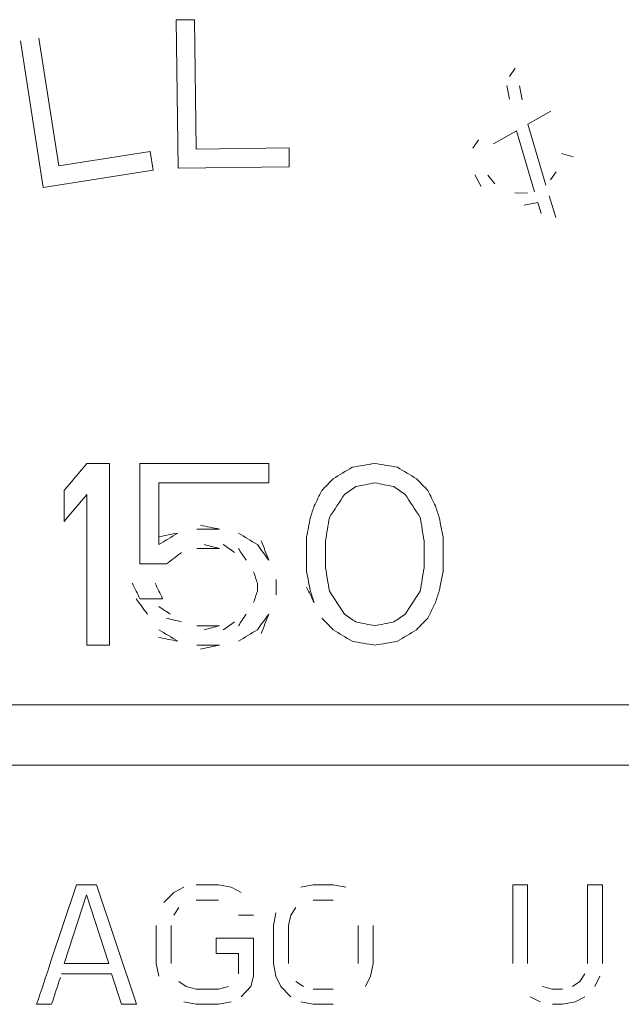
# Model space of a CAD drawing. Header units: inches. Extents: x 1 to 669, y 0 to 417.
# Tile 36 of 256: x 106.92 to 108.17, y 236.9 to 238.96. Entities that reach past the tile are written whole.
import ezdxf

# ---------------------------------------------------------------- set-up
doc = ezdxf.new("R2010")
doc.units = ezdxf.units.IN
doc.header["$LTSCALE"] = 12
doc.header["$MEASUREMENT"] = 0
doc.layers.add('X', color=1, linetype='CONTINUOUS')

msp = doc.modelspace()

# ---------------------------------------------------------------- linework, layer by layer
at = {"layer": 'X', "lineweight": 0}
for p, q in [((107.28133, 238.95956), (107.24258, 238.95906)), ((107.24258, 238.95906), (107.24659, 238.64909)), ((107.28482, 238.68916), (107.28133, 238.95956)), ((106.91719, 238.91512), (106.96504, 238.60883)), ((106.99722, 238.65392), (106.95547, 238.9211)), ((107.9508, 238.85824), (107.93917, 238.84098)), ((107.93374, 238.82196), (107.93893, 238.79304)), ((107.96558, 238.7923), (107.96039, 238.82122)), ((107.97777, 238.74082), (108.02588, 238.76825)), ((108.01535, 238.61351), (107.97777, 238.74082)), ((107.9056, 238.69967), (107.95371, 238.7271)), ((107.95371, 238.7271), (107.99129, 238.59979)), ((107.87454, 238.70852), (107.86291, 238.69126)), ((107.18865, 238.68383), (106.99722, 238.65392)), ((107.19476, 238.64473), (107.18865, 238.68383)), ((107.47856, 238.69166), (107.28482, 238.68916)), ((107.47907, 238.65209), (107.47856, 238.69166)), ((108.0725, 238.67266), (108.04766, 238.67974)), ((106.96504, 238.60883), (107.19476, 238.64473)), ((107.24659, 238.64909), (107.47907, 238.65209)), ((108.03681, 238.64169), (108.02518, 238.62443)), ((107.86707, 238.63521), (107.88028, 238.61086)), ((107.90874, 238.61647), (107.89372, 238.63447)), ((107.97706, 238.59699), (107.95041, 238.59773)), ((107.96983, 238.57162), (107.99829, 238.57722)), ((107.99829, 238.57722), (108.00528, 238.55465)), ((108.03634, 238.5458), (108.02234, 238.59094)), ((107.10366, 238.03176), (107.05616, 238.03176)), ((107.10366, 237.65176), (107.10366, 238.03176)), ((107.43616, 238.03176), (107.16699, 238.03176)), ((107.16699, 237.82154), (107.16699, 238.03176)), ((107.43616, 237.99133), (107.43616, 238.03176)), ((107.20658, 237.86197), (107.20658, 237.99133)), ((107.43616, 237.99133), (107.20658, 237.99133)), ((107.00866, 237.91048), (107.00866, 237.97516)), ((107.05616, 237.65176), (107.05616, 237.96708)), ((107.33324, 237.89431), (107.28574, 237.89431)), ((107.51533, 237.80537), (107.51533, 237.87814)), ((107.80033, 237.80537), (107.80033, 237.87814)), ((107.55491, 237.81346), (107.55491, 237.87006)), ((107.76074, 237.81346), (107.76074, 237.87006)), ((107.33324, 237.85388), (107.28574, 237.85388)), ((107.22241, 237.82154), (107.16699, 237.82154)), ((107.41241, 237.76495), (107.41241, 237.78112)), ((107.45199, 237.75686), (107.45199, 237.7892)), ((107.21449, 237.74878), (107.16699, 237.74878)), ((107.33324, 237.69218), (107.28574, 237.69218)), ((107.10366, 237.65176), (107.05616, 237.65176)), ((107.33324, 237.65176), (107.28574, 237.65176)), ((106.7791, 237.52676), (108.32566, 237.52676)), ((108.32566, 237.40076), (106.7791, 237.40076)), ((107.03449, 237.15076), (106.98111, 236.99062)), ((107.07616, 237.15076), (107.03449, 237.15076)), ((107.15949, 236.90076), (107.07616, 237.15076)), ((107.23762, 237.1348), (107.21678, 237.11352)), ((107.25845, 237.14544), (107.23762, 237.1348)), ((107.33137, 237.15076), (107.28449, 237.15076)), ((107.35741, 237.14544), (107.33137, 237.15076)), ((107.37824, 237.1348), (107.35741, 237.14544)), ((107.52928, 237.15076), (107.50324, 237.14544)), ((107.57095, 237.15076), (107.52928, 237.15076)), ((107.59699, 237.14544), (107.57095, 237.15076)), ((107.9772, 237.15076), (107.94595, 237.15076)), ((107.94595, 237.15076), (107.94595, 236.98586)), ((107.9772, 236.98586), (107.9772, 237.15076)), ((108.13345, 237.15076), (108.1022, 237.15076)), ((108.1022, 237.15076), (108.1022, 236.98586)), ((108.13345, 236.98586), (108.13345, 237.15076)), ((107.00845, 236.98586), (107.05533, 237.12948)), ((107.05533, 237.12948), (107.1022, 236.98586)), ((107.28449, 237.11884), (107.33137, 237.11884)), ((107.52928, 237.11884), (107.57095, 237.11884)), ((107.23762, 237.08693), (107.24803, 237.10288)), ((107.45116, 237.09225), (107.44595, 237.06565)), ((107.48241, 237.08693), (107.49283, 237.10288)), ((107.37303, 237.08693), (107.40428, 237.08693)), ((107.4772, 237.06565), (107.48241, 237.08693)), ((107.20116, 237.06565), (107.20116, 236.98586)), ((107.23241, 236.98586), (107.23241, 237.06565)), ((107.44595, 237.06565), (107.44595, 236.98586)), ((107.4772, 236.98586), (107.4772, 237.06565)), ((107.62303, 237.06565), (107.62303, 236.98586)), ((107.65428, 236.98586), (107.65428, 237.06565)), ((107.40428, 237.03906), (107.32616, 237.03906)), ((107.32616, 237.03906), (107.32616, 237.00714)), ((107.40428, 236.95927), (107.40428, 237.03906)), ((107.32616, 237.00714), (107.37303, 237.00714)), ((107.37303, 237.00714), (107.37303, 236.96459)), ((107.1022, 236.98586), (107.00845, 236.98586)), ((107.20116, 236.98586), (107.20637, 236.95927)), ((107.44595, 236.98586), (107.45116, 236.95927)), ((107.64908, 236.95927), (107.65428, 236.98586)), ((107.00324, 236.96459), (107.10741, 236.96459)), ((107.10741, 236.96459), (107.12824, 236.90076)), ((107.26366, 236.93799), (107.24803, 236.94863)), ((107.39908, 236.93799), (107.40428, 236.95927)), ((107.45116, 236.95927), (107.46158, 236.93799)), ((107.50845, 236.93799), (107.49283, 236.94863)), ((107.63866, 236.93799), (107.64908, 236.95927)), ((108.08658, 236.94863), (108.07095, 236.93799)), ((108.09699, 236.96459), (108.08658, 236.94863)), ((108.11783, 236.93799), (108.12824, 236.95927)), ((107.28449, 236.93267), (107.26366, 236.93799)), ((107.33137, 236.93267), (107.28449, 236.93267)), ((107.3522, 236.93799), (107.33137, 236.93267)), ((107.37824, 236.91671), (107.39908, 236.93799)), ((107.46158, 236.93799), (107.48241, 236.91671)), ((107.57095, 236.93267), (107.52928, 236.93267)), ((108.02928, 236.93267), (108.00845, 236.93799)), ((108.05012, 236.93267), (108.02928, 236.93267)), ((107.98241, 236.91671), (108.00324, 236.90608)), ((108.07616, 236.90608), (108.09699, 236.91671)), ((106.98241, 236.90076), (106.95116, 236.90076)), ((107.12824, 236.90076), (107.15949, 236.90076)), ((107.25845, 236.90608), (107.28449, 236.90076)), ((107.28449, 236.90076), (107.33137, 236.90076)), ((107.33137, 236.90076), (107.35741, 236.90608)), ((107.50324, 236.90608), (107.52928, 236.90076)), ((107.52928, 236.90076), (107.57095, 236.90076)), ((108.02928, 236.90076), (108.05012, 236.90076)), ((108.05012, 236.90076), (108.07616, 236.90608))]:
    msp.add_line(p, q, dxfattribs=at)
at = {"layer": 'X', "lineweight": 0, "extrusion": (3.0725e-12, -2.57846e-12, -1)}
msp.add_ellipse((106.88885, 237.8324), major_axis=(4.75061, 5.6603), ratio=0.0000012, start_param=-1.5455727, end_param=-1.5355693, dxfattribs=at)
at = {"layer": 'X', "lineweight": 0, "extrusion": (1.22003e-11, -1.99097e-11, -1)}
msp.add_ellipse((106.89874, 237.58763), major_axis=(3.51175, 2.15188), ratio=0.000002, start_param=-1.3782498, end_param=-1.3667528, dxfattribs=at)
at = {"layer": 'X', "lineweight": 0, "extrusion": (1.65e-11, -9.69357e-11, -1)}
msp.add_ellipse((106.88991, 237.90105), major_axis=(3.09623, 0.52702), ratio=0.0000007, start_param=-1.3359673, end_param=-1.3201626, dxfattribs=at)
at = {"layer": 'X', "lineweight": 0}
for centre, major_axis, ratio, start_param, end_param in [((106.89016, 238.16243), (3.09521, -0.52684), 0.0000007, -1.3201626, -1.3042884), ((106.90573, 238.51365), (3.47954, -2.13215), 0.0000024, -1.3389218, -1.3272165), ((106.92434, 238.83746), (4.10697, -4.19435), 0.0000017, -1.3696408, -1.3637354), ((106.89076, 238.14801), (3.11071, -0.63538), 0.0000006, -1.3216378, -1.3084851), ((106.90736, 238.52116), (3.57614, -2.43482), 0.000001, -1.348034, -1.3412192), ((106.93441, 239.17238), (5.15158, -7.89179), 0.0000041, -1.4174699, -1.4112469), ((106.94898, 239.64944), (6.26225, -12.79097), 0.0000013, -1.4395252, -1.4369744), ((106.89239, 238.18063), (3.549, -2.17471), 0.0000014, -1.4350071, -1.4237412), ((106.89933, 238.56065), (5.01611, -6.83045), 0.0000013, -1.4683288, -1.4635679), ((106.91329, 238.76005), (5.30128, -8.12113), 0.0000033, -1.4479573, -1.4419363), ((106.90117, 238.18849), (3.60558, -2.45486), 0.0000008, -1.3772978, -1.370581), ((106.90508, 238.36394), (4.21408, -4.30374), 0.0000012, -1.4178733, -1.4121683), ((106.89046, 237.84892), (3.11193, -0.63563), 0.0000006, -1.3347415, -1.3216378), ((106.88978, 237.87822), (3.5709, -2.18813), 0.0000009, -1.4819639, -1.4708293), ((106.89874, 238.09589), (3.51175, -2.15188), 0.000002, -1.3782498, -1.3667528), ((106.88991, 237.78247), (3.09623, -0.52702), 0.0000007, -1.3359673, -1.3201626), ((107.06898, 237.25415), (-2.18901, -6.56702), 0.000003, -1.5306551, -1.5169558), ((107.10433, 237.27428), (-2.11564, -6.48197), 0.0000013, -1.5217867, -1.5131387)]:
    msp.add_ellipse(centre, major_axis=major_axis, ratio=ratio, start_param=start_param, end_param=end_param, dxfattribs=at)
at = {"layer": 'X', "lineweight": 0, "extrusion": (1.78911e-11, -1.7518e-11, -1)}
msp.add_ellipse((106.90508, 237.31958), major_axis=(4.21408, 4.30374), ratio=0.0000012, start_param=-1.4178733, end_param=-1.4121683, dxfattribs=at)
at = {"layer": 'X', "lineweight": 0, "extrusion": (3.0031e-11, -4.41077e-11, -1)}
msp.add_ellipse((106.90117, 237.49502), major_axis=(3.60558, 2.45486), ratio=0.0000008, start_param=-1.3772978, end_param=-1.370581, dxfattribs=at)
at = {"layer": 'X', "lineweight": 0, "extrusion": (2.30013e-11, -1.12609e-10, -1)}
msp.add_ellipse((106.89046, 237.83459), major_axis=(3.11193, 0.63563), ratio=0.0000006, start_param=-1.3347415, end_param=-1.3216378, dxfattribs=at)
at = {"layer": 'X', "lineweight": 0, "extrusion": (3.07283e-12, -2.57874e-12, -1)}
msp.add_ellipse((106.88885, 237.76772), major_axis=(4.75061, 5.66031), ratio=0.0000012, start_param=-1.5455727, end_param=-1.5355693, dxfattribs=at)
at = {"layer": 'X', "lineweight": 0, "extrusion": (1.52877e-09, -7.48459e-10, -1)}
msp.add_ellipse((106.91236, 236.6789), major_axis=(6.58212, 13.44434), ratio=0, start_param=-1.4766457, end_param=-1.4742292, dxfattribs=at)
at = {"layer": 'X', "lineweight": 0, "extrusion": (5.0467e-12, -3.29418e-12, -1)}
msp.add_ellipse((106.91329, 236.92346), major_axis=(5.30128, 8.12113), ratio=0.0000033, start_param=-1.4479573, end_param=-1.4419363, dxfattribs=at)
at = {"layer": 'X', "lineweight": 0, "extrusion": (4.00679e-08, 1.96166e-07, -1)}
msp.add_ellipse((106.88909, 237.98503), major_axis=(3.11882, -0.63704), ratio=0, start_param=1.4279008, end_param=1.4407354, dxfattribs=at)
at = {"layer": 'X', "lineweight": 0, "extrusion": (-1.3807e-08, 6.75968e-08, 1)}
msp.add_ellipse((106.88889, 237.81325), major_axis=(3.12029, 0.63734), ratio=0, start_param=1.4560469, end_param=1.4688264, dxfattribs=at)
at = {"layer": 'X', "lineweight": 0, "extrusion": (1.24553e-11, -2.03258e-11, -1)}
msp.add_ellipse((106.88978, 237.66785), major_axis=(3.5709, 2.18813), ratio=0.0000009, start_param=-1.4819639, end_param=-1.4708293, dxfattribs=at)
at = {"layer": 'X', "lineweight": 0, "extrusion": (1.45521e-08, 5.69957e-08, -1)}
msp.add_ellipse((106.8893, 237.96723), major_axis=(3.15158, -0.80466), ratio=0, start_param=1.4294629, end_param=1.4396194, dxfattribs=at)
at = {"layer": 'X', "lineweight": 0, "extrusion": (1.01468e-08, 1.49031e-08, -1)}
msp.add_ellipse((106.8926, 238.16738), major_axis=(3.65723, -2.49003), ratio=0, start_param=1.4412892, end_param=1.4478409, dxfattribs=at)
at = {"layer": 'X', "lineweight": 0, "extrusion": (1.43972e-08, 9.39818e-09, 1)}
msp.add_ellipse((106.89847, 238.58056), major_axis=(5.43656, -8.32836), ratio=0, start_param=1.4805088, end_param=1.4834335, dxfattribs=at)
at = {"layer": 'X', "lineweight": 0, "extrusion": (4.52546e-09, 1.77247e-09, -1)}
msp.add_ellipse((106.90453, 239.187), major_axis=(8.0337, -20.5116), ratio=0, start_param=1.5045723, end_param=1.5065477, dxfattribs=at)
at = {"layer": 'X', "lineweight": 0, "extrusion": (1.49091e-11, -1.94642e-11, -1)}
msp.add_ellipse((106.89035, 237.56719), major_axis=(3.82662, 2.93103), ratio=0.0000008, start_param=-1.4839097, end_param=-1.4755999, dxfattribs=at)
at = {"layer": 'X', "lineweight": 0, "extrusion": (4.37895e-09, 2.14386e-09, 1)}
msp.add_ellipse((106.89068, 238.31316), major_axis=(6.8855, -14.06399), ratio=0, start_param=1.5306559, end_param=1.5329574, dxfattribs=at)
at = {"layer": 'X', "lineweight": 0, "extrusion": (4.6405e-09, 2.27191e-09, -1)}
msp.add_ellipse((106.89186, 238.40777), major_axis=(6.85913, -14.01016), ratio=0, start_param=1.5237423, end_param=1.5260534, dxfattribs=at)
at = {"layer": 'X', "lineweight": 0, "extrusion": (5.18967e-09, 2.54077e-09, 1)}
msp.add_ellipse((106.91236, 239.00462), major_axis=(6.58212, -13.44434), ratio=0, start_param=1.4766457, end_param=1.4790622, dxfattribs=at)
at = {"layer": 'X', "lineweight": 0, "extrusion": (5.0868e-12, -3.32035e-12, -1)}
msp.add_ellipse((106.93441, 236.51113), major_axis=(5.15158, 7.89178), ratio=0.0000041, start_param=-1.4174698, end_param=-1.4112469, dxfattribs=at)
at = {"layer": 'X', "lineweight": 0, "extrusion": (1.50137e-08, 1.10257e-08, -1)}
msp.add_ellipse((106.89065, 238.1143), major_axis=(5.11937, -6.97106), ratio=0, start_param=1.5136923, end_param=1.5183398, dxfattribs=at)
at = {"layer": 'X', "lineweight": 0, "extrusion": (7.36309e-09, 1.08145e-08, 1)}
msp.add_ellipse((106.89016, 237.94804), major_axis=(3.67844, -2.50447), ratio=0, start_param=1.4781871, end_param=1.4846735, dxfattribs=at)
at = {"layer": 'X', "lineweight": 0, "extrusion": (1.12244e-11, -5.49513e-12, -1)}
msp.add_ellipse((106.94898, 236.03408), major_axis=(6.26225, 12.79097), ratio=0.0000013, start_param=-1.4395252, end_param=-1.4369744, dxfattribs=at)
at = {"layer": 'X', "lineweight": 0, "extrusion": (-5.38198e-09, 3.51323e-09, 1)}
msp.add_ellipse((106.89847, 236.96551), major_axis=(5.43656, 8.32836), ratio=0, start_param=1.4805088, end_param=1.4834335, dxfattribs=at)
at = {"layer": 'X', "lineweight": 0, "extrusion": (1.10989e-11, -8.15057e-12, -1)}
msp.add_ellipse((106.89933, 236.98542), major_axis=(5.01611, 6.83045), ratio=0.0000013, start_param=-1.4683288, end_param=-1.4635679, dxfattribs=at)
at = {"layer": 'X', "lineweight": 0, "extrusion": (-9.25131e-09, 3.62343e-09, 1)}
msp.add_ellipse((106.90453, 236.35907), major_axis=(8.0337, 20.51159), ratio=0, start_param=1.5045723, end_param=1.5065476, dxfattribs=at)
at = {"layer": 'X', "lineweight": 0, "extrusion": (2.97176e-11, -4.36473e-11, -1)}
msp.add_ellipse((106.90736, 237.16235), major_axis=(3.57614, 2.43482), ratio=0.000001, start_param=-1.348034, end_param=-1.3412192, dxfattribs=at)
at = {"layer": 'X', "lineweight": 0, "extrusion": (8.69123e-09, 3.40407e-08, 1)}
msp.add_ellipse((106.88902, 237.79347), major_axis=(3.15364, -0.80518), ratio=0, start_param=1.4547804, end_param=1.4648958, dxfattribs=at)
at = {"layer": 'X', "lineweight": 0, "extrusion": (-4.64316e-08, 1.81857e-07, -1)}
msp.add_ellipse((106.8893, 237.57884), major_axis=(3.15158, 0.80466), ratio=0, start_param=1.4294631, end_param=1.4396197, dxfattribs=at)
at = {"layer": 'X', "lineweight": 0, "extrusion": (-1.01357e-08, 1.48868e-08, 1)}
msp.add_ellipse((106.8926, 237.37869), major_axis=(3.65723, 2.49003), ratio=0, start_param=1.4412892, end_param=1.4478409, dxfattribs=at)
at = {"layer": 'X', "lineweight": 0, "extrusion": (-2.21811e-11, 1.08596e-10, -1)}
msp.add_ellipse((106.89076, 237.5355), major_axis=(3.11071, 0.63538), ratio=0.0000006, start_param=-1.3216378, end_param=-1.3084851, dxfattribs=at)
at = {"layer": 'X', "lineweight": 0, "extrusion": (1.6344e-11, -1.60032e-11, -1)}
msp.add_ellipse((106.92434, 236.84605), major_axis=(4.10697, 4.19435), ratio=0.0000017, start_param=-1.3696408, end_param=-1.3637354, dxfattribs=at)
at = {"layer": 'X', "lineweight": 0, "extrusion": (1.20473e-11, -1.966e-11, -1)}
msp.add_ellipse((106.89239, 237.36544), major_axis=(3.549, 2.17471), ratio=0.0000014, start_param=-1.4350071, end_param=-1.4237412, dxfattribs=at)
at = {"layer": 'X', "lineweight": 0, "extrusion": (-1.08314e-11, 1.76767e-11, -1)}
msp.add_ellipse((106.90573, 237.16986), major_axis=(3.47954, 2.13215), ratio=0.0000024, start_param=-1.3389218, end_param=-1.3272165, dxfattribs=at)
at = {"layer": 'X', "lineweight": 0, "extrusion": (2.02857e-08, 9.93155e-08, -1)}
msp.add_ellipse((106.88889, 237.73282), major_axis=(3.12029, -0.63734), ratio=0, start_param=1.4560469, end_param=1.4688264, dxfattribs=at)
at = {"layer": 'X', "lineweight": 0, "extrusion": (-1.44515e-08, 7.07522e-08, -1)}
msp.add_ellipse((106.88909, 237.56104), major_axis=(3.11882, 0.63704), ratio=0, start_param=1.427901, end_param=1.4407356, dxfattribs=at)
at = {"layer": 'X', "lineweight": 0, "extrusion": (-1.57158e-11, 9.23319e-11, -1)}
msp.add_ellipse((106.89016, 237.52109), major_axis=(3.09521, 0.52684), ratio=0.0000007, start_param=-1.3201626, end_param=-1.3042884, dxfattribs=at)
at = {"layer": 'X', "lineweight": 0}
for points in [[(107.52324, 237.91857), (107.52588, 237.92665), (107.52852, 237.93474), (107.53116, 237.94282)], [(107.78449, 237.94282), (107.78713, 237.93474), (107.78977, 237.92665), (107.79241, 237.91857)], [(107.51533, 237.87814), (107.51797, 237.89162), (107.5206, 237.90509), (107.52324, 237.91857)], [(107.55491, 237.87006), (107.55755, 237.88623), (107.56019, 237.9024), (107.56283, 237.91857)], [(107.75283, 237.91857), (107.75547, 237.9024), (107.7581, 237.88623), (107.76074, 237.87006)], [(107.79241, 237.91857), (107.79505, 237.90509), (107.79769, 237.89162), (107.80033, 237.87814)], [(107.55491, 237.81346), (107.55755, 237.79729), (107.56019, 237.78112), (107.56283, 237.76495)], [(107.75283, 237.76495), (107.75547, 237.78112), (107.7581, 237.79729), (107.76074, 237.81346)], [(107.40449, 237.80537), (107.40713, 237.79729), (107.40977, 237.7892), (107.41241, 237.78112)], [(107.51533, 237.80537), (107.51797, 237.7919), (107.5206, 237.77842), (107.52324, 237.76495)], [(107.79241, 237.76495), (107.79505, 237.77842), (107.79769, 237.7919), (107.80033, 237.80537)], [(107.40449, 237.74069), (107.40713, 237.74878), (107.40977, 237.75686), (107.41241, 237.76495)], [(107.52324, 237.76495), (107.52588, 237.75686), (107.52852, 237.74878), (107.53116, 237.74069)], [(107.78449, 237.74069), (107.78713, 237.74878), (107.78977, 237.75686), (107.79241, 237.76495)]]:
    msp.add_open_spline(points, degree=3, dxfattribs=at)

doc.saveas('drawing.dxf')
